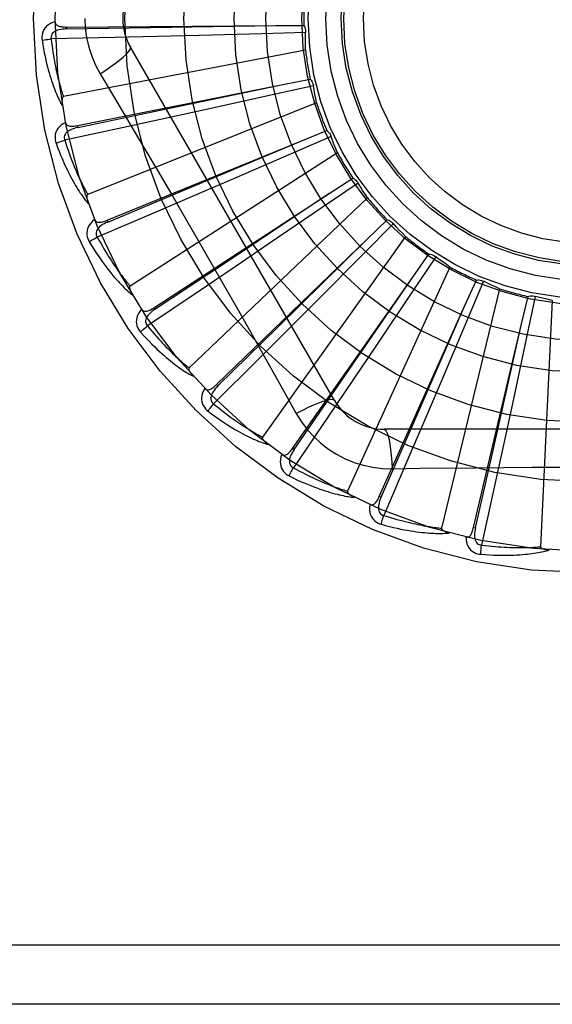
# Model space of a CAD drawing. Header units: inches. Extents: x 0 to 189, y 0 to 122.
# Tile 104 of 226: x 82.748 to 83.018, y 39.496 to 39.995. Entities that reach past the tile are written whole.
import ezdxf

# ---------------------------------------------------------------- set-up
doc = ezdxf.new("R2010")
doc.units = ezdxf.units.IN
doc.header["$LTSCALE"] = 10.3888888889
doc.header["$MEASUREMENT"] = 0
doc.linetypes.add('HIDDEN', pattern=[0.2, 0.1, -0.1])
doc.layers.add('RIGHTHAND_DOOR_ASSEMBLY', color=7, linetype='CONTINUOUS')

msp = doc.modelspace()

# ---------------------------------------------------------------- linework, layer by layer
at = {"layer": 'RIGHTHAND_DOOR_ASSEMBLY', "color": 8, "linetype": 'HIDDEN'}
for p, q in [((82.7716933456, 39.9911681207), (82.77170026, 39.9902085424)), ((82.77169349, 39.9911681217), (82.8777834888, 39.9919013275)), ((82.77170026, 39.9902085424), (82.8143307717, 39.9908583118)), ((82.8143307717, 39.9908583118), (82.8778413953, 39.9919022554)), ((82.8777834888, 39.9919013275), (82.89204259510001, 39.9919795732)), ((82.79619748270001, 39.9858726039), (82.7639095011, 39.9851470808)), ((82.8174804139, 39.9863819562), (82.79619748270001, 39.9858726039)), ((82.8390002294, 39.9869280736), (82.8174804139, 39.9863819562)), ((82.8708554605, 39.9877841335), (82.8390002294, 39.9869280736)), ((82.8929382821, 39.9884118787), (82.8708554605, 39.9877841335)), ((82.9075495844, 39.8017577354), (82.8041076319, 39.9809244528)), ((82.8928884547, 39.9795174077), (82.770177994, 39.9558669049)), ((82.7887607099, 39.9674642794), (82.7960264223, 39.9552984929)), ((82.7772956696, 39.9411787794), (82.88132972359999, 39.9619763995)), ((82.81922107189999, 39.9489437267), (82.8813864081, 39.9619882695)), ((82.8968710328, 39.9614180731), (82.87530607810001, 39.9566224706)), ((82.88132972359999, 39.9619763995), (82.8953163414, 39.9647517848)), ((82.87530607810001, 39.9566224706), (82.844188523, 39.9497532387)), ((82.8985053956, 39.9526749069), (82.7824883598, 39.9062286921)), ((82.7774839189, 39.9402378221), (82.81922107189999, 39.9489437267)), ((82.844188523, 39.9497532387), (82.823160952, 39.9451443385)), ((82.8023590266, 39.9406163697), (82.770791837, 39.9337934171)), ((82.777295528, 39.9411787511), (82.7774839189, 39.9402378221)), ((82.823160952, 39.9451443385), (82.8023590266, 39.9406163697)), ((82.9058413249, 39.9356563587), (82.8855736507, 39.9268662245)), ((82.8904752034, 39.9332633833), (82.9036838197, 39.9386355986)), ((82.7922571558, 39.8931530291), (82.8904752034, 39.9332633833)), ((82.8319553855, 39.9087120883), (82.8905286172, 39.9332857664)), ((82.9091008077, 39.92738049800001), (82.8039703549, 39.8598172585)), ((82.8855736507, 39.9268662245), (82.8563184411, 39.9142320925)), ((82.8563184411, 39.9142320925), (82.8365431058, 39.9057269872)), ((82.9195249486, 39.912057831), (82.9012870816, 39.8995908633)), ((82.9048893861, 39.9068000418), (82.9168426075, 39.9145749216)), ((82.7926200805, 39.8922647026), (82.8319553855, 39.9087120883)), ((82.8160372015, 39.8488266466), (82.9048893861, 39.9068000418)), ((82.8365431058, 39.9057269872), (82.816974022, 39.8973440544)), ((82.9242917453, 39.9045483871), (82.8338475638, 39.8183100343)), ((82.816974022, 39.8973440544), (82.7872685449, 39.8846702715)), ((82.9012870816, 39.8995908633), (82.8749515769, 39.8816484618)), ((82.7922570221, 39.8931529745), (82.7926200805, 39.8922647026)), ((82.9374273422, 39.8914754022), (82.9218784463, 39.8757821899)), ((82.9240513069, 39.88354283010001), (82.9343171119, 39.8934393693)), ((82.8477763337, 39.8098017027), (82.9240513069, 39.88354283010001)), ((82.8749515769, 39.8816484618), (82.8571432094, 39.869554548)), ((82.9435291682, 39.8850037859), (82.8710401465, 39.7832071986)), ((82.878848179, 39.8390005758), (82.9240925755, 39.8835834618)), ((82.9218784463, 39.8757821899), (82.8994144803, 39.8531800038)), ((82.9472684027, 39.8643323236), (82.95547575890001, 39.8759928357)), ((82.95890146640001, 39.87465297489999), (82.9466035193, 39.8563007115)), ((82.8571432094, 39.869554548), (82.839514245, 39.8576196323)), ((82.9661177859, 39.8694530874), (82.9142038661, 39.7557774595)), ((82.8863274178, 39.7774886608), (82.9472684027, 39.8643323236)), ((82.9737015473, 39.8498628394), (82.9795538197, 39.8628658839)), ((82.9831711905, 39.8621985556), (82.9745686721, 39.8418505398)), ((82.839514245, 39.8576196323), (82.81274411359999, 39.8395530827)), ((82.9466035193, 39.8563007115), (82.92882299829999, 39.8298556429)), ((82.9912411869, 39.8584583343), (82.9617786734, 39.7370121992)), ((82.8994144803, 39.8531800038), (82.88421672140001, 39.8379343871)), ((83.0023953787, 39.840657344), (83.0056810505, 39.8545329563)), ((83.00935934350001, 39.8545622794), (83.0047631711, 39.8329539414)), ((83.01799134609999, 39.8524169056), (83.0120450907, 39.727589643)), ((82.8160370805, 39.8488265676), (82.8165616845, 39.8480230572)), ((82.9302971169, 39.7530553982), (82.9737015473, 39.8498628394)), ((82.9482910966, 39.7917109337), (82.9737247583, 39.8499158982)), ((82.9745686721, 39.8418505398), (82.9621142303, 39.8125183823)), ((82.84844341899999, 39.8091118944), (82.878848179, 39.8390005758)), ((82.88421672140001, 39.8379343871), (82.869165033, 39.8228788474)), ((82.9780962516, 39.7373849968), (83.0023953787, 39.840657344)), ((82.9884494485, 39.7787473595), (83.0024081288, 39.8407138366)), ((83.0047631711, 39.8329539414), (82.9980849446, 39.8017948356)), ((82.92882299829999, 39.8298556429), (82.9167851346, 39.8120093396)), ((82.869165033, 39.8228788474), (82.84629778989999, 39.8000725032)), ((82.9167851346, 39.8120093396), (82.9048547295, 39.7943773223)), ((82.9621142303, 39.8125183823), (82.9536713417, 39.7927164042)), ((82.84777623, 39.8098016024), (82.84844341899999, 39.8091118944)), ((82.9980849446, 39.8017948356), (82.993542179, 39.7807528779)), ((82.9048547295, 39.7943773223), (82.8867168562, 39.7676554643)), ((82.9311727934, 39.7526629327), (82.9482910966, 39.7917109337)), ((82.9536713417, 39.7927164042), (82.9452934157, 39.7731451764)), ((83.1396925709, 39.787174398), (82.9328086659, 39.787174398)), ((82.8863273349, 39.7774885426), (82.887112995, 39.7769375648)), ((82.979030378, 39.7371653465), (82.9884494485, 39.7787473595)), ((82.993542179, 39.7807528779), (82.9890195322, 39.7599497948)), ((82.9452934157, 39.7731451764), (82.9325404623, 39.7434736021)), ((82.9367920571, 39.7671534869), (82.9509607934, 39.7673628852)), ((82.9890195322, 39.7599497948), (82.9821124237, 39.7284009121)), ((82.9302970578, 39.7530552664), (82.9311727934, 39.7526629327)), ((82.9780962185, 39.7373848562), (82.979030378, 39.7371653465)), ((83.6447506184, 39.5255077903), (82.5527506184, 39.5255077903)), ((83.6147506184, 39.4955077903), (82.5527506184, 39.4955077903))]:
    msp.add_line(p, q, dxfattribs=at)
for points in [[(82.7659859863, 39.9938609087), (82.7646965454, 39.9934339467), (82.7635437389, 39.992916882), (82.7625196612, 39.9923070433), (82.76163431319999, 39.9916110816), (82.7608878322, 39.9908314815), (82.7602816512, 39.9899798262), (82.7598168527, 39.9890579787), (82.7594838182, 39.988099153), (82.7592834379, 39.9871280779), (82.7591928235, 39.98617333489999), (82.7591949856, 39.9852757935), (82.7592928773, 39.9844230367)], [(82.76598598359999, 39.9938646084), (82.76603410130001, 39.9934048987), (82.76616011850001, 39.9929919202), (82.766369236, 39.9926248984), (82.7666458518, 39.9923061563), (82.7669767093, 39.9920404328), (82.7673599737, 39.9918197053), (82.76779160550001, 39.9916387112), (82.7682649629, 39.991493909), (82.7687736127, 39.9913814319), (82.7693128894, 39.9912969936), (82.769876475, 39.9912356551), (82.7704628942, 39.9911955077), (82.77106811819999, 39.9911725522), (82.77169349, 39.9911681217)], [(82.7810089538, 39.9955077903), (82.7812308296, 39.9906306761), (82.7818852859, 39.9857981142), (82.78296985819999, 39.9810224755), (82.7844812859, 39.9763503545), (82.7864137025, 39.9718274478), (82.7887607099, 39.9674642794)], [(82.89204259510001, 39.9919795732), (82.89233069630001, 39.9914291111), (82.8925641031, 39.9908562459), (82.8927441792, 39.990255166), (82.8928679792, 39.9896409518), (82.8929323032, 39.9890285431), (82.892938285, 39.9884119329)], [(82.7717006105, 39.9902071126), (82.7706634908, 39.9901694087), (82.7696842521, 39.9900855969), (82.7687606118, 39.9899526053), (82.7678963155, 39.989768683), (82.76709246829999, 39.9895292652), (82.7663561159, 39.989234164), (82.7656896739, 39.9888839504), (82.7651106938, 39.9884757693), (82.7646375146, 39.9880086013), (82.7642711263, 39.9874880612), (82.76401974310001, 39.98691714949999), (82.7638777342, 39.9863210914), (82.763841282, 39.9857290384), (82.7639096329, 39.9851427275)], [(82.8928884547, 39.9795174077), (82.8928504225, 39.9817451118), (82.8928460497, 39.9839700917), (82.89287533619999, 39.9861923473), (82.8929382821, 39.9884118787)], [(82.7592928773, 39.9844230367), (82.7596565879, 39.9822240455), (82.7600336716, 39.9801240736), (82.7604208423, 39.9781248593), (82.7608169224, 39.9762200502), (82.761220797, 39.974405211), (82.7616307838, 39.9726763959), (82.7620457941, 39.9710294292), (82.7624642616, 39.969460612), (82.7628850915, 39.9679660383), (82.76330677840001, 39.9665421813), (82.7637282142, 39.9651853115), (82.7641478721, 39.9638921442), (82.7645640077, 39.9626588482), (82.76497673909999, 39.9614833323), (82.7653856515, 39.9603627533), (82.7657913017, 39.9592956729), (82.766194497, 39.9582803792), (82.7665947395, 39.9573150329), (82.7669922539, 39.9563980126), (82.7673861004, 39.9555270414), (82.7677757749, 39.9547000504), (82.7681604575, 39.9539148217), (82.76853882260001, 39.953169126), (82.7689120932, 39.9524609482), (82.7692814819, 39.9517873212), (82.7696460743, 39.9511490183)], [(82.759292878, 39.9844230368), (82.7599000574, 39.9845474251), (82.7605956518, 39.9846745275), (82.761355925, 39.9847998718), (82.76217156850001, 39.9849219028), (82.7630330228, 39.9850389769), (82.7639095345, 39.985146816)], [(82.7639095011, 39.9851470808), (82.76413261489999, 39.9833102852), (82.7643622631, 39.9815491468), (82.76459895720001, 39.9798652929), (82.7648411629, 39.9782538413), (82.7650878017, 39.9767114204), (82.7653380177, 39.9752351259), (82.7655908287, 39.9738218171), (82.7658455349, 39.9724688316), (82.76610131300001, 39.9711732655), (82.766357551, 39.96993270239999), (82.76661355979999, 39.9687444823), (82.76686874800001, 39.9676064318), (82.7671224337, 39.9665161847), (82.7673741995, 39.965471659), (82.7676234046, 39.9644705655), (82.7678700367, 39.9635111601), (82.7681138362, 39.9625913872), (82.7683549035, 39.9617098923), (82.76859329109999, 39.9608650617), (82.768828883, 39.9600556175), (82.7690616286, 39.9592801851), (82.769291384, 39.9585374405), (82.769518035, 39.9578260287), (82.7697414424, 39.9571446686), (82.7699614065, 39.9564914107), (82.770177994, 39.9558669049)], [(82.7887590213, 39.9674631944), (82.7915941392, 39.969325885), (82.7942251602, 39.971138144), (82.79657048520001, 39.97284181), (82.79864643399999, 39.9744448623), (82.8004488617, 39.9759448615), (82.8019282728, 39.9773069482), (82.8030602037, 39.9785098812), (82.803814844, 39.9795281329), (82.8041676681, 39.9803408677), (82.8041077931, 39.9809241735)], [(82.8953163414, 39.9647517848), (82.8957034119, 39.9642657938), (82.8960410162, 39.9637474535), (82.8963315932, 39.9631913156), (82.8965693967, 39.9626116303), (82.8967484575, 39.9620224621), (82.8968710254, 39.9614181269)], [(82.8985053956, 39.9526749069), (82.8980464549, 39.9548551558), (82.8976210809, 39.9570390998), (82.8972292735, 39.9592267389), (82.8968710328, 39.9614180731)], [(82.770177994, 39.9558669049), (82.77001734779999, 39.9558028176), (82.7698804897, 39.9557039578), (82.76976895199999, 39.9555666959), (82.7696781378, 39.9554019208), (82.76960467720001, 39.9552185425), (82.769546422, 39.9550188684), (82.7695005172, 39.9548084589), (82.769465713, 39.954586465), (82.7694399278, 39.9543536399), (82.7694228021, 39.9541107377), (82.76941340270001, 39.9538586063), (82.7694113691, 39.9535977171), (82.76941602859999, 39.9533292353), (82.76942738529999, 39.9530519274), (82.769445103, 39.9527653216), (82.7694695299, 39.952468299), (82.769500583, 39.9521597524), (82.7695392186, 39.95183917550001), (82.7695864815, 39.9515055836), (82.76964202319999, 39.9511593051)], [(82.7960264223, 39.9552984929), (82.8104581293, 39.9309163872), (82.81767590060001, 39.9186742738), (82.8248708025, 39.9063974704), (82.8320437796, 39.8941078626), (82.8391776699, 39.8817851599), (82.8462856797, 39.8694461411), (82.8533461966, 39.8570858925), (82.8603844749, 39.8447120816), (82.8673771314, 39.8323412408)], [(82.7711816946, 39.942742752), (82.7699963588, 39.9420794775), (82.76896224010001, 39.9413535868), (82.7680720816, 39.9405609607), (82.7673344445, 39.9397100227), (82.7667489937, 39.9388032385), (82.766314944, 39.9378522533), (82.7660330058, 39.9368591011), (82.7658874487, 39.9358545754), (82.7658744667, 39.9348631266), (82.7659661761, 39.9339084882), (82.76613816, 39.9330275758), (82.7663956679, 39.9322087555)], [(82.77118095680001, 39.9427464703), (82.7713152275, 39.9423041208), (82.7715171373, 39.941922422), (82.7717919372, 39.9416016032), (82.7721238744, 39.9413409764), (82.7724990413, 39.9411426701), (82.7729171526, 39.94099846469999), (82.7733752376, 39.9409024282), (82.77386744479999, 39.9408498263), (82.7743881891, 39.9408356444), (82.7749337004, 39.9408547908), (82.7754987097, 39.94090122), (82.7760821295, 39.9409727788), (82.7766807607, 39.9410647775), (82.7772956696, 39.9411787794)], [(82.7774845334, 39.9402364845), (82.7764732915, 39.9400031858), (82.7755276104, 39.9397355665), (82.7746458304, 39.9394301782), (82.7738319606, 39.9390860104), (82.77308795, 39.93869879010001), (82.7724207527, 39.9382696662), (82.7718326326, 39.9377996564), (82.7713413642, 39.9372892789), (82.770965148, 39.9367410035), (82.7707038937, 39.9361605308), (82.7705650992, 39.9355523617), (82.7705384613, 39.9349401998), (82.7706147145, 39.9343519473), (82.7707927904, 39.9337891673)], [(82.9036838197, 39.9386355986), (82.9041558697, 39.9382316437), (82.9045854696, 39.9377865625), (82.9049760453, 39.93729546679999), (82.9053192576, 39.9367712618), (82.9056065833, 39.936226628), (82.9058413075, 39.9356564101)], [(82.9091008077, 39.92738049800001), (82.9082375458, 39.929434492), (82.90740654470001, 39.9314984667), (82.9066078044, 39.9335724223), (82.9058413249, 39.9356563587)], [(82.7663956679, 39.9322087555), (82.7671689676, 39.9301183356), (82.7679366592, 39.9281276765), (82.76869518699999, 39.9262378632), (82.7694445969, 39.9244424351), (82.7701846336, 39.9227368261), (82.7709143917, 39.9211168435), (82.7716335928, 39.9195781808), (82.7723413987, 39.9181169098), (82.7730374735, 39.9167289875), (82.7737210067, 39.9154106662), (82.774391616, 39.9141580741), (82.7750484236, 39.9129676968), (82.7756904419, 39.9118354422), (82.7763181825, 39.9107592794), (82.7769317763, 39.90973633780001), (82.77753204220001, 39.9087653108), (82.77812009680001, 39.90784467), (82.7786957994, 39.9069725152), (82.7792596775, 39.9061472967), (82.779811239, 39.905366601), (82.7803503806, 39.9046283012), (82.780876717, 39.9039300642), (82.7813893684, 39.9032694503), (82.781889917, 39.9026447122), (82.7823801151, 39.9020531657), (82.7828589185, 39.9014953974)], [(82.7663956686, 39.9322087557), (82.7669683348, 39.9324458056), (82.7676273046, 39.9327022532), (82.7683501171, 39.9329692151), (82.7691279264, 39.9332434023), (82.7699516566, 39.9335213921), (82.77079191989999, 39.9337931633)], [(82.770791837, 39.9337934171), (82.7713585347, 39.9320320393), (82.7719173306, 39.9303461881), (82.7724684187, 39.9287375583), (82.7730112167, 39.9272010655), (82.7735453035, 39.9257331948), (82.7740703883, 39.9243309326), (82.7745861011, 39.9229910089), (82.7750922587, 39.921710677), (82.775588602, 39.9204869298), (82.7760749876, 39.9193172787), (82.7765512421, 39.9181989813), (82.77701719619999, 39.9171297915), (82.7774726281, 39.9161072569), (82.7779175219, 39.9151292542), (82.7783516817, 39.9141934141), (82.7787754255, 39.9132980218), (82.7791888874, 39.9124410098), (82.7795924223, 39.9116210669), (82.7799863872, 39.9108366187), (82.7803709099, 39.9100863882), (82.7807462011, 39.9093690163), (82.7811123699, 39.9086831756), (82.7814695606, 39.9080275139), (82.7818178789, 39.907400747), (82.7821574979, 39.9068009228), (82.7824883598, 39.9062286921)], [(82.9168426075, 39.9145749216), (82.9173825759, 39.9142676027), (82.9178886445, 39.913911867), (82.9183651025, 39.913503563), (82.918801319, 39.9130537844), (82.9191865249, 39.9125733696), (82.9195249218, 39.9120578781)], [(82.9242917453, 39.9045483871), (82.9230567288, 39.9063997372), (82.9218505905, 39.9082684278), (82.92067333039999, 39.9101544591), (82.9195249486, 39.912057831)], [(82.7824883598, 39.9062286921), (82.7823427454, 39.9061353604), (82.7822270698, 39.9060123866), (82.7821435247, 39.9058564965), (82.7820855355, 39.9056775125), (82.782048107, 39.9054835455), (82.7820286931, 39.9052764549), (82.7820234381, 39.9050611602), (82.7820312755, 39.9048365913), (82.7820500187, 39.9046030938), (82.7820791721, 39.9043613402), (82.7821176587, 39.9041119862), (82.7821650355, 39.9038554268), (82.7822204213, 39.9035926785), (82.7822840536, 39.9033225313), (82.7823556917, 39.9030444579), (82.7824358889, 39.9027574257), (82.7825266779, 39.9024551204), (82.7826233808, 39.9021528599), (82.7827214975, 39.9018655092), (82.782822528, 39.9015881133)], [(82.8165616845, 39.8480230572), (82.843437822, 39.8658828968), (82.8520734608, 39.8716174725), (82.9049375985, 39.9068321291)], [(82.7859576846, 39.8935316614), (82.78491929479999, 39.8926560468), (82.7840412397, 39.8917475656), (82.783317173, 39.8908007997), (82.7827539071, 39.8898256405), (82.7823506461, 39.8888244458), (82.7821044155, 39.8878085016), (82.7820155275, 39.88677993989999), (82.7820627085, 39.8857660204), (82.7822375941, 39.8847900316), (82.7825083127, 39.8838700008), (82.7828439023, 39.8830375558), (82.7832517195, 39.8822822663)], [(82.7859565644, 39.8935347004), (82.7861719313, 39.8931260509), (82.7864423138, 39.8927896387), (82.7867728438, 39.8925266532), (82.7871481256, 39.8923335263), (82.7875540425, 39.8922098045), (82.7879918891, 39.8921473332), (82.7884598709, 39.89213972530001), (82.7889531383, 39.8921812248), (82.7894671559, 39.8922658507), (82.7899991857, 39.8923878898), (82.7905451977, 39.8925404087), (82.7911045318, 39.89272108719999), (82.7916749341, 39.8929247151), (82.7922571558, 39.8931530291)], [(82.7926209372, 39.8922635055), (82.7916721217, 39.891843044), (82.7907941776, 39.8914012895), (82.7899861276, 39.890934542), (82.7892520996, 39.890442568), (82.7885948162, 39.8899215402), (82.7880208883, 39.8893739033), (82.7875323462, 39.8888010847), (82.7871465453, 39.8882069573), (82.7868808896, 39.8875973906), (82.78673421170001, 39.8869779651), (82.7867130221, 39.8863545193), (82.786802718, 39.8857483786), (82.7869889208, 39.8851851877), (82.7872702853, 39.8846662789)], [(82.9343171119, 39.8934393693), (82.93490548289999, 39.8932397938), (82.9354697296, 39.8929862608), (82.9360148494, 39.8926755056), (82.93652830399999, 39.8923164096), (82.9369974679, 39.8919175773), (82.93742730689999, 39.8914754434)], [(82.9435291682, 39.8850037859), (82.9419643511, 39.886589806), (82.9404257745, 39.888197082), (82.9389134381, 39.8898256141), (82.9374273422, 39.8914754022)], [(82.7832517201, 39.8822822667), (82.7837691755, 39.8826234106), (82.7843677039, 39.8829999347), (82.7850269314, 39.8833988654), (82.7857387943, 39.8838152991), (82.7864950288, 39.8842441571), (82.7872686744, 39.884670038)], [(82.7832517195, 39.8822822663), (82.7844066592, 39.880375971), (82.7855372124, 39.8785665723), (82.7866396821, 39.8768544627), (82.7877153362, 39.87523330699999), (82.78876478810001, 39.8736985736), (82.7897879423, 39.8722459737), (82.7907853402, 39.8708712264), (82.7917569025, 39.8695703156), (82.7927030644, 39.8683392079), (82.7936237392, 39.8671740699), (82.79451928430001, 39.8660710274), (82.7953895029, 39.8650264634), (82.79623419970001, 39.8640361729), (82.7970542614, 39.8630982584), (82.7978503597, 39.8622099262), (82.7986235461, 39.8613700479), (82.7993752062, 39.8605773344), (82.80010556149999, 39.859829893), (82.80081542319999, 39.8591263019), (82.8015047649, 39.8584640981), (82.80217388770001, 39.8578411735), (82.8028228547, 39.8572551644), (82.8034512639, 39.8567035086), (82.8040609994, 39.8561847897), (82.8046542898, 39.8556967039), (82.80522999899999, 39.8552396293)], [(82.7872685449, 39.8846702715), (82.7881583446, 39.8830479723), (82.7890260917, 39.8814983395), (82.78987165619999, 39.8800230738), (82.7906954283, 39.8786170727), (82.7914976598, 39.8772768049), (82.7922786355, 39.8759992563), (82.793038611, 39.8747811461), (82.7937779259, 39.8736197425), (82.7944968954, 39.8725120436), (82.7951958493, 39.8714555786), (82.7958751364, 39.870447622), (82.7965350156, 39.8694859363), (82.79717573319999, 39.8685680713), (82.79779767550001, 39.8676919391), (82.7984010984, 39.8668551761), (82.7989866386, 39.8660561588), (82.7995548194, 39.8652928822), (82.8001062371, 39.8645641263), (82.80064154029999, 39.8638684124), (82.8011610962, 39.863204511), (82.8016653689, 39.8625711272), (82.8021547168, 39.8619669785), (82.8026295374, 39.8613907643), (82.8030901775, 39.8608412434), (82.8035371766, 39.8603165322), (82.8039703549, 39.8598172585)], [(82.95547575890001, 39.8759928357), (82.9560912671, 39.8759082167), (82.9566932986, 39.8757660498), (82.9572873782, 39.8755640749), (82.9578595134, 39.8753086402), (82.9583956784, 39.8750058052), (82.95890142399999, 39.8746530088)], [(82.9661177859, 39.8694530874), (82.9642810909, 39.8707143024), (82.9624661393, 39.8720013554), (82.96067293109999, 39.8733142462), (82.95890146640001, 39.87465297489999)], [(82.887112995, 39.7769375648), (82.9054261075, 39.8035069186), (82.9113118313, 39.8120402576), (82.947301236, 39.8643800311)], [(82.9795538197, 39.8628658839), (82.9801742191, 39.8628992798), (82.98079227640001, 39.8628736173), (82.9814138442, 39.8627877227), (82.98202398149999, 39.8626451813), (82.9826077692, 39.8624492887), (82.9831711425, 39.8621985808)], [(82.9912411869, 39.8584583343), (82.9891989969, 39.8593491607), (82.9871732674, 39.8602694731), (82.9851639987, 39.8612192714), (82.9831711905, 39.8621985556)], [(82.8039703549, 39.8598172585), (82.803845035, 39.8596980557), (82.8037547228, 39.8595554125), (82.80370218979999, 39.8593865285), (82.8036791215, 39.8591998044), (82.8036790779, 39.8590022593), (82.803699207, 39.858795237), (82.8037347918, 39.8585828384), (82.8037849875, 39.858363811), (82.8038475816, 39.8581380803), (82.8039219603, 39.8579062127), (82.804006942, 39.8576686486), (82.8041020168, 39.8574256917), (82.8042061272, 39.8571781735), (82.8043197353, 39.8569249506), (82.8044427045, 39.85666546), (82.8045757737, 39.8563987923), (82.8047190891, 39.8561241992), (82.8048742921, 39.8558406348), (82.8050432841, 39.8555466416), (82.8052254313, 39.8552427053)], [(83.0056810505, 39.8545329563), (83.0062839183, 39.85468316), (83.0068956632, 39.8547749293), (83.0075222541, 39.8548082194), (83.00814834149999, 39.8547837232), (83.0087586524, 39.85470185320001), (83.00935929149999, 39.854562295)], [(83.01799134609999, 39.8524169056), (83.015817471, 39.8529051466), (83.0136541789, 39.8534254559), (83.01150146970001, 39.8539778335), (83.00935934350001, 39.8545622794)], [(82.8097799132, 39.8480062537), (82.8089259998, 39.8469499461), (82.8082357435, 39.84589170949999), (82.80770393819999, 39.8448250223), (82.8073354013, 39.8437608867), (82.8071289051, 39.8427014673), (82.80707939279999, 39.8416572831), (82.80718676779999, 39.8406304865), (82.8074249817, 39.839643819), (82.8077814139, 39.8387185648), (82.8082213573, 39.837866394), (82.8087084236, 39.8371125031), (82.8092518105, 39.8364480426)], [(82.8097776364, 39.8480096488), (82.8100668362, 39.8476487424), (82.8103962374, 39.8473693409), (82.8107706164, 39.8471736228), (82.811175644, 39.84705505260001), (82.8115976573, 39.8470103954), (82.812039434, 39.8470319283), (82.8125004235, 39.8471130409), (82.8129769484, 39.847247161), (82.8134656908, 39.8474275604), (82.8139650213, 39.8476480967), (82.8144722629, 39.8479011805), (82.8149872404, 39.8481844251), (82.81550875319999, 39.8484922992), (82.8160372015, 39.8488266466)], [(82.8165627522, 39.8480220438), (82.81571065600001, 39.8474296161), (82.8149321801, 39.8468296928), (82.8142270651, 39.8462184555), (82.8135994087, 39.8455964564), (82.8130526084, 39.8449604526), (82.8125926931, 39.8443140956), (82.8122213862, 39.8436591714), (82.8119549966, 39.8430027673), (82.8118095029, 39.8423539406), (82.8117827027, 39.84171794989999), (82.8118798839, 39.8411017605), (82.8120826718, 39.8405235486), (82.8123720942, 39.8400057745), (82.8127465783, 39.8395494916)], [(82.8092518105, 39.8364480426), (82.8107466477, 39.8347947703), (82.8121992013, 39.8332320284), (82.81360576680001, 39.8317595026), (82.8149687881, 39.8303712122), (82.8162897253, 39.8290628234), (82.81756929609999, 39.8278301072), (82.8188088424, 39.8266689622), (82.8200090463, 39.8255754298), (82.8211710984, 39.8245456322), (82.82229563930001, 39.8235757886), (82.8233837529, 39.8226621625), (82.8244359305, 39.82180116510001), (82.8254527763, 39.8209886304), (82.8264355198, 39.82022286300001), (82.82738534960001, 39.8195012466), (82.8283035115, 39.8188228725), (82.8291916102, 39.818186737), (82.8300502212, 39.8175910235), (82.83088041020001, 39.8170344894), (82.83168261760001, 39.8165147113), (82.83245753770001, 39.8160296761), (82.83320568, 39.81557707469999), (82.8339271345, 39.8151543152), (82.8346240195, 39.8147603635), (82.8352989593, 39.814393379), (82.83595076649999, 39.814053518)], [(82.80925181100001, 39.836448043), (82.8096953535, 39.8368809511), (82.810211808, 39.8373639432), (82.8107836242, 39.8378804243), (82.8114038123, 39.8384240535), (82.8120652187, 39.8389882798), (82.812744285, 39.8395528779)], [(82.81274411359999, 39.8395530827), (82.8139248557, 39.8381284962), (82.8150701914, 39.8367710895), (82.8161796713, 39.8354825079), (82.8172546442, 39.8342578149), (82.8182960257, 39.8330935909), (82.8193046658, 39.8319869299), (82.82028143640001, 39.8309346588), (82.82122718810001, 39.8299341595), (82.82214279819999, 39.828982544), (82.8230290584, 39.8280774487), (82.823886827, 39.8272162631), (82.8247167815, 39.8263968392), (82.8255196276, 39.8256168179), (82.8262961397, 39.8248742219), (82.8270470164, 39.8241667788), (82.8277731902, 39.823493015), (82.8284755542, 39.8228510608), (82.829154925, 39.8222398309), (82.82981221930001, 39.8216579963), (82.8304480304, 39.821104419), (82.8310630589, 39.8205779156), (82.8316578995, 39.8200772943), (82.8322331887, 39.8196013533), (82.832789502, 39.8191489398), (82.8333277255, 39.8187183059), (82.8338475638, 39.8183100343)], [(82.8673771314, 39.8323412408), (82.88129091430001, 39.8076162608), (82.8882192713, 39.7951969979)], [(82.8338475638, 39.8183100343), (82.8337470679, 39.8181692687), (82.83368538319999, 39.8180121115), (82.833665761, 39.8178363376), (82.8336784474, 39.8176486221), (82.8337157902, 39.8174546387), (82.8337747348, 39.817255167), (82.8338498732, 39.8170533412), (82.833940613, 39.8168477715), (82.8340447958, 39.816637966), (82.8341617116, 39.81642436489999), (82.8342901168, 39.8162071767), (82.8344294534, 39.8159866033), (82.8345785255, 39.8157632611), (82.8347380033, 39.8155361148), (82.8349078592, 39.8153045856), (82.8350889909, 39.8150679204), (82.8352818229, 39.8148252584), (82.8354877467, 39.8145763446), (82.8357084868, 39.8143205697), (82.8359434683, 39.8140581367)], [(82.8417873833, 39.8078119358), (82.8411488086, 39.8066131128), (82.8406712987, 39.8054433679), (82.84035097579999, 39.8042953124), (82.8401904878, 39.8031806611), (82.8401882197, 39.8021013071), (82.8403372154, 39.8010666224), (82.8406369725, 39.8000787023), (82.8410576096, 39.7991549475), (82.8415827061, 39.7983138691), (82.8421759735, 39.797560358), (82.84279691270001, 39.7969122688), (82.8434562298, 39.7963626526)], [(82.8417850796, 39.8078144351), (82.8421369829, 39.8075150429), (82.84251307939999, 39.8073031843), (82.8429176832, 39.8071818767), (82.8433378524, 39.807142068), (82.8437606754, 39.8071780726), (82.8441903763, 39.8072828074), (82.8446276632, 39.8074496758), (82.845070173, 39.8076715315), (82.8455159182, 39.8079411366), (82.8459644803, 39.8082521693), (82.84641469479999, 39.8085966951), (82.8468668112, 39.8089723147), (82.84732067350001, 39.8093733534), (82.8477763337, 39.8098017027)], [(82.8484446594, 39.8091111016), (82.8477200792, 39.8083681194), (82.8470692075, 39.8076317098), (82.84649251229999, 39.8068980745), (82.84599391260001, 39.806168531), (82.8455773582, 39.805440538), (82.845248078, 39.8047188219), (82.8450074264, 39.8040054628), (82.844870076, 39.8033105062), (82.8448500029, 39.8026458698), (82.84494404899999, 39.8020163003), (82.84515608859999, 39.8014296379), (82.8454646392, 39.800900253), (82.8458468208, 39.8004466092), (82.8463008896, 39.8000694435)], [(82.90754942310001, 39.8017580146), (82.90708893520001, 39.8020965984), (82.90624477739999, 39.8022031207), (82.9050524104, 39.8020789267), (82.9035228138, 39.8017326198), (82.9016555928, 39.8011630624), (82.8994703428, 39.8003701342), (82.89699701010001, 39.7993638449), (82.89426943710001, 39.7981551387), (82.8913144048, 39.7967524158), (82.8882174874, 39.7951960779)], [(82.84345623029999, 39.7963626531), (82.8438098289, 39.796871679), (82.84422554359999, 39.7974436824), (82.8446892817, 39.7980590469), (82.8451953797, 39.7987102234), (82.845738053, 39.7993894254), (82.84629799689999, 39.8000723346)], [(82.8434562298, 39.7963626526), (82.8452369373, 39.7950221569), (82.8469589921, 39.7937625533), (82.8486188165, 39.7925828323), (82.850219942, 39.7914775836), (82.8517646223, 39.7904428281), (82.8532543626, 39.789474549), (82.8546912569, 39.7885689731), (82.8560767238, 39.7877223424), (82.8574126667, 39.7869310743), (82.85870042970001, 39.7861915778), (82.8599417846, 39.785500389), (82.8611378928, 39.7848540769), (82.8622901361, 39.784248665), (82.8634000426, 39.7836827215), (82.8644692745, 39.7831539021), (82.8654992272, 39.7826615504), (82.8664916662, 39.7822049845), (82.8674475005, 39.7817825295), (82.8683680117, 39.781393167), (82.8692540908, 39.7810346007), (82.8701068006, 39.78070498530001), (82.8709270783, 39.7804021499), (82.871715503, 39.7801235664), (82.87247435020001, 39.7798686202), (82.8732065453, 39.7796360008), (82.87391089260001, 39.7794256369)], [(82.84629778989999, 39.8000725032), (82.8477267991, 39.7988971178), (82.849108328, 39.7977809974), (82.8504416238, 39.7967256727), (82.85172894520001, 39.7957265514), (82.8529718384, 39.7947804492), (82.85417168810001, 39.7938846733), (82.8553299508, 39.7930362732), (82.85644795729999, 39.792232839), (82.8575271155, 39.7914717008), (82.8585686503, 39.7907506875), (82.8595738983, 39.7900673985), (82.86054393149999, 39.78941985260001), (82.8614798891, 39.7888058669), (82.8623829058, 39.7882236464), (82.8632540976, 39.7876710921), (82.8640946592, 39.7871469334), (82.8649058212, 39.7866495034), (82.8656885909, 39.786177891), (82.86644412, 39.7857309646), (82.8671732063, 39.7853077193), (82.8678767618, 39.7849071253), (82.8685555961, 39.7845281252), (82.8692105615, 39.7841696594), (82.86984244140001, 39.7838307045), (82.8704524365, 39.7835097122), (82.8710401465, 39.7832071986)], [(82.8882192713, 39.7951969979), (82.890816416, 39.7909988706), (82.8937560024, 39.7870757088), (82.8970283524, 39.7834392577), (82.90060923, 39.7801138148), (82.90448005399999, 39.7771165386), (82.9086057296, 39.7744762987), (82.9129544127, 39.7722198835), (82.91748804, 39.7703609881), (82.9221648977, 39.7689140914), (82.9269604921, 39.7678906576), (82.93184128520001, 39.7673032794), (82.9367920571, 39.7671534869)], [(82.9328086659, 39.787174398), (82.9333323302, 39.7869450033), (82.93384678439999, 39.7862670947), (82.934335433, 39.7851723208), (82.9348003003, 39.7836745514), (82.9352406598, 39.781772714), (82.9356465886, 39.7794837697), (82.9360117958, 39.7768385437), (82.9363287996, 39.773872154), (82.9365914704, 39.7706124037), (82.9367920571, 39.7671534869)], [(82.8710401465, 39.7832071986), (82.8709681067, 39.7830499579), (82.8709372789, 39.7828839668), (82.8709512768, 39.7827076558), (82.8709992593, 39.7825257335), (82.8710726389, 39.78234232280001), (82.8711682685, 39.7821576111), (82.87128024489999, 39.7819736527), (82.8714082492, 39.7817889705), (82.8715502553, 39.7816026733), (82.8717054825, 39.7814150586), (82.8718726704, 39.7812260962), (82.8720512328, 39.7810358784), (82.8722398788, 39.7808447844), (82.8724394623, 39.7806519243), (82.8726500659, 39.7804567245), (82.8728727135, 39.7802586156), (82.8731123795, 39.780053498), (82.8733572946, 39.7798513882), (82.8735960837, 39.7796620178), (82.8738325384, 39.7794821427)], [(82.8808202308, 39.7744035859), (82.8812226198, 39.7741761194), (82.881632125, 39.7740392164), (82.88205239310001, 39.7739966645), (82.8824724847, 39.7740371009), (82.8828808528, 39.7741524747), (82.88328296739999, 39.7743366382), (82.8836807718, 39.7745832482), (82.8840732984, 39.7748848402), (82.8844599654, 39.775233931), (82.884841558, 39.7756242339), (82.8852184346, 39.7760477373), (82.8855912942, 39.7765021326), (82.8859610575, 39.776981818), (82.8863274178, 39.7774886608)], [(82.8871143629, 39.7769370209), (82.8865434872, 39.7760703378), (82.8860437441, 39.7752240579), (82.8856163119, 39.7743945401), (82.8852647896, 39.7735838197), (82.8849935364, 39.7727901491), (82.8848067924, 39.7720191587), (82.8847054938, 39.7712731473), (82.8847021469, 39.7705647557), (82.8848082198, 39.7699083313), (82.8850197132, 39.7693079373), (82.8853389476, 39.7687720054), (82.88574210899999, 39.7683105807), (82.8862032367, 39.7679374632), (82.88672047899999, 39.7676530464)], [(82.8808232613, 39.7744014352), (82.88042310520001, 39.7731034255), (82.88017560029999, 39.77186445), (82.8800783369, 39.7706765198), (82.8801316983, 39.7695516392), (82.8803337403, 39.7684913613), (82.8806758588, 39.7675035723), (82.881157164, 39.7665902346), (82.88174502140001, 39.7657627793), (82.8824198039, 39.7650362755), (82.883144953, 39.7644086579), (82.8838773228, 39.763889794), (82.8846287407, 39.7634748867)], [(82.8846287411, 39.7634748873), (82.884879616, 39.7640416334), (82.8851795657, 39.7646819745), (82.885518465, 39.7653739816), (82.88589218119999, 39.7661091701), (82.8862965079, 39.7668787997), (82.8867170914, 39.7676553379)], [(82.8867168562, 39.7676554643), (82.8883424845, 39.7667717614), (82.8899102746, 39.7659372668), (82.8914191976, 39.7651533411), (82.8928723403, 39.7644159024), (82.8942718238, 39.7637221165), (82.8956195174, 39.7630696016), (82.89691740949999, 39.76245573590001), (82.8981672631, 39.7618784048), (82.8993709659, 39.7613352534), (82.9005301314, 39.7608243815), (82.9016465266, 39.7603436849), (82.9027215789, 39.759891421), (82.9037568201, 39.7594656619), (82.904753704, 39.7590648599), (82.9057137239, 39.7586871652), (82.9066382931, 39.758331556), (82.9075289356, 39.7579966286), (82.9083868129, 39.757681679), (82.9092132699, 39.757385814), (82.9100092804, 39.7571081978), (82.9107759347, 39.7568479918), (82.9115142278, 39.756604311), (82.9122251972, 39.7563762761), (82.9129098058, 39.7561630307), (82.9135695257, 39.7559632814), (82.9142038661, 39.7557774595)], [(82.9509607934, 39.7673628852), (82.97929216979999, 39.7676700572), (82.9935030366, 39.7677997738), (83.0077325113, 39.76789233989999), (83.0219621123, 39.7679595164), (83.03620083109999, 39.7679762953), (83.05044073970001, 39.767962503), (83.0646752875, 39.7678969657), (83.0789104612, 39.767805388), (83.0931202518, 39.7676757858)], [(82.8846287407, 39.7634748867), (82.8866309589, 39.7624956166), (82.8885602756, 39.7615846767), (82.8904133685, 39.7607403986), (82.8921947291, 39.7599581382), (82.89390732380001, 39.7592344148), (82.8955533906, 39.758565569), (82.8971356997, 39.75794829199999), (82.89865635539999, 39.7573791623), (82.9001179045, 39.7568550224), (82.9015223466, 39.7563726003), (82.9028720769, 39.7559288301), (82.9041688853, 39.7555205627), (82.905414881, 39.75514415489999), (82.9066118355, 39.7547984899), (82.90776182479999, 39.7544815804), (82.908866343, 39.754193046), (82.90992725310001, 39.7539325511), (82.91094576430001, 39.7536986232), (82.911923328, 39.7534905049), (82.9128612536, 39.75330611), (82.91376093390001, 39.7531438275), (82.91462370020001, 39.7530017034), (82.9154505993, 39.7528773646), (82.916243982, 39.7527706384), (82.9170069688, 39.7526807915), (82.9177383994, 39.7526075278)], [(82.9142038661, 39.7557774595), (82.9141628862, 39.7556094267), (82.9141640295, 39.7554406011), (82.91421114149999, 39.7552701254), (82.91429268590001, 39.7551005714), (82.91439945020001, 39.7549343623), (82.91452830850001, 39.7547710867), (82.9146730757, 39.7546116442), (82.9148337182, 39.7544545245), (82.915008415, 39.7542984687), (82.9151963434, 39.7541436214), (82.9153962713, 39.7539897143), (82.9156076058, 39.7538367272), (82.9158290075, 39.753684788), (82.9160614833, 39.7535331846), (82.91630522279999, 39.7533813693), (82.9165613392, 39.7532289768), (82.9168306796, 39.7530753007), (82.9171142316, 39.7529208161), (82.9174134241, 39.75276579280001), (82.91772778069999, 39.7526101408)], [(82.925473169, 39.748983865), (82.9259114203, 39.7488366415), (82.9263394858, 39.74877969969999), (82.9267602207, 39.748817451), (82.9271650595, 39.7489366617), (82.9275442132, 39.7491272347), (82.9279042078, 39.7493841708), (82.9282481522, 39.7497016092), (82.9285765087, 39.7500720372), (82.9288901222, 39.7504879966), (82.9291909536, 39.7509434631), (82.92948087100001, 39.7514306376), (82.9297609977, 39.7519473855), (82.9300332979, 39.7524883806), (82.9302971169, 39.7530553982)], [(82.9311742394, 39.7526626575), (82.93077770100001, 39.7517035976), (82.93044714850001, 39.7507780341), (82.9301844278, 39.7498826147), (82.9299926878, 39.749020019), (82.9298765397, 39.748189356), (82.9298390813, 39.7473969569), (82.9298807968, 39.746645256), (82.9300115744, 39.7459490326), (82.9302399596, 39.745324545), (82.9305612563, 39.7447750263), (82.9309761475, 39.7443091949), (82.9314593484, 39.7439324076), (82.9319827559, 39.74365330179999), (82.9325444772, 39.7434719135)], [(82.9254766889, 39.7489822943), (82.92532941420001, 39.7476320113), (82.9253208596, 39.7463685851), (82.9254501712, 39.7451837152), (82.9257154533, 39.7440892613), (82.92611450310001, 39.7430863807), (82.9266373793, 39.7421811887), (82.92728283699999, 39.7413754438), (82.928016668, 39.7406741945), (82.9288167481, 39.7400885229), (82.9296475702, 39.7396094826), (82.9304649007, 39.7392385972), (82.9312812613, 39.7389733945)], [(82.93128126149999, 39.7389733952), (82.9314203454, 39.7395773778), (82.9315936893, 39.740262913), (82.93179550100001, 39.7410065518), (82.9320233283, 39.7417991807), (82.932274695, 39.7426314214), (82.9325407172, 39.7434735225)], [(82.9325404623, 39.7434736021), (82.9343039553, 39.7429135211), (82.9360013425, 39.7423908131), (82.9376313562, 39.7419066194), (82.9391977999, 39.7414575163), (82.9407032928, 39.7410411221), (82.942150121, 39.7406554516), (82.9435407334, 39.7402983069), (82.94487726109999, 39.7399679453), (82.9461620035, 39.7396624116), (82.9473969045, 39.7393801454), (82.9485840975, 39.7391194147), (82.9497253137, 39.7388787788), (82.9508224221, 39.7386566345), (82.9518771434, 39.738451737), (82.95289129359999, 39.7382625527), (82.9538664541, 39.7380883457), (82.954804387, 39.7379280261), (82.9557063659, 39.73778112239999), (82.9565738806, 39.7376470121), (82.9574080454, 39.7375250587), (82.9582100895, 39.7374146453), (82.95898115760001, 39.737315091), (82.9597224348, 39.7372257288), (82.9604350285, 39.73714589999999), (82.9611206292, 39.7370746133), (82.9617786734, 39.7370121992)], [(82.9312812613, 39.7389733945), (82.9334326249, 39.7383907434), (82.9354994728, 39.737861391), (82.9374788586, 39.7373830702), (82.93937607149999, 39.736952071), (82.9411946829, 39.7365655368), (82.9429375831, 39.7362202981), (82.9446081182, 39.7359136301), (82.9462090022, 39.7356425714), (82.9477433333, 39.7354045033), (82.9492136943, 39.7351965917), (82.9506230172, 39.7350162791), (82.9519736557, 39.7348608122), (82.9532683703, 39.7347270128), (82.9545091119, 39.7346141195), (82.9556982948, 39.734520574), (82.9568374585, 39.7344462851), (82.9579284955, 39.7343912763), (82.9589728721, 39.7343543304), (82.9599721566, 39.7343349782), (82.9609280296, 39.734331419), (82.9618421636, 39.7343423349), (82.9627162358, 39.7343660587), (82.963551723, 39.7344004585), (82.9643509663, 39.7344458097), (82.9651171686, 39.7345019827), (82.9658492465, 39.734568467)], [(82.9617786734, 39.7370121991), (82.96177023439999, 39.73683944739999), (82.9618033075, 39.7366738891), (82.9618818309, 39.7365154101), (82.96199399, 39.7363643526), (82.9621302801, 39.7362213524), (82.96228771, 39.7360854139), (82.96246003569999, 39.7359562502), (82.9626475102, 39.7358323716), (82.9628485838, 39.7357121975), (82.96306242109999, 39.7355957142), (82.9632878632, 39.735482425), (82.9635243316, 39.7353721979), (82.963770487, 39.735264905), (82.9640274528, 39.7351600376), (82.9642955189, 39.7350570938), (82.9645758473, 39.7349559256), (82.96487481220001, 39.7348545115), (82.965177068, 39.7347579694), (82.9654677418, 39.7346712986), (82.96575179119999, 39.7345928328)], [(82.9741306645, 39.732474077), (82.9745884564, 39.73241247), (82.9750193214, 39.7324375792), (82.9754252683, 39.7325542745), (82.9758002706, 39.7327479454), (82.9761365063, 39.7330068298), (82.9764413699, 39.7333272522), (82.9767190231, 39.733704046), (82.97697134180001, 39.7341299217), (82.9772005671, 39.734597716), (82.9774097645, 39.7351018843), (82.9776022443, 39.73563512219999), (82.97777951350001, 39.7361955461), (82.97794450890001, 39.7367782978), (82.9780962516, 39.7373849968)], [(82.97903185, 39.7371653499), (82.9788239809, 39.7361485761), (82.97867456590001, 39.7351771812), (82.9785860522, 39.734248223), (82.9785610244, 39.7333649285), (82.9786041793, 39.7325272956), (82.9787173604, 39.7317421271), (82.9789005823, 39.7310119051), (82.9791607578, 39.7303530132), (82.9795032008, 39.7297830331), (82.9799226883, 39.7293042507), (82.9804182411, 39.7289253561), (82.9809640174, 39.7286468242), (82.9815307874, 39.7284718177), (82.9821166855, 39.7284000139)], [(82.974133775, 39.7324732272), (82.9742447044, 39.7311194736), (82.9744754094, 39.7298772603), (82.9748266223, 39.7287382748), (82.9752942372, 39.7277138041), (82.975875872, 39.72680456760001), (82.9765606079, 39.7260146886), (82.9773468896, 39.7253456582), (82.9782001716, 39.7247959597), (82.9790966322, 39.7243722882), (82.9800030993, 39.7240591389), (82.98087585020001, 39.7238496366), (82.981727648, 39.7237437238)], [(82.9817276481, 39.7237437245), (82.98174991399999, 39.7243631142), (82.981790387, 39.7250690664), (82.9818478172, 39.7258374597), (82.9819215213, 39.7266588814), (82.9820108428, 39.7275236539), (82.98211268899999, 39.7284008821)], [(82.981727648, 39.7237437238), (82.983950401, 39.7235787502), (82.9860800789, 39.7234501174), (82.9881142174, 39.7233550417), (82.9900587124, 39.7232908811), (82.9919176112, 39.7232555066), (82.9936943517, 39.7232463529), (82.9953927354, 39.7232613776), (82.9970159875, 39.7232981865), (82.998567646, 39.7233547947), (83.00005078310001, 39.723428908), (83.0014687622, 39.72351857), (83.00282441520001, 39.72362152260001), (83.0041210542, 39.7237351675), (83.0053607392, 39.7238591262), (83.00654613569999, 39.7239923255), (83.0076787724, 39.7241349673), (83.0087605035, 39.7242874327), (83.0097929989, 39.7244488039), (83.0107778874, 39.7246189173), (83.0117171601, 39.7247963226), (83.0126127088, 39.7249800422), (83.0134664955, 39.7251687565), (83.0142803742, 39.7253606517), (83.0150565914, 39.7255564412), (83.0157983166, 39.7257566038), (83.0165045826, 39.7259604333)], [(82.9821124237, 39.7284009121), (82.983950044, 39.7281846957), (82.9857156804, 39.7279926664), (82.98740787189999, 39.7278257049), (82.9890310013, 39.7276811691), (82.9905880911, 39.727557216), (82.99208176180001, 39.7274523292), (82.9935148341, 39.7273648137), (82.9948897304, 39.7272933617), (82.9962090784, 39.7272364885), (82.9974750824, 39.7271930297), (82.9986901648, 39.7271616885), (82.9998562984, 39.7271413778), (83.00097562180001, 39.727130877), (83.0020500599, 39.7271292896), (83.0030816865, 39.7271354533), (83.00407219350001, 39.7271489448), (83.00502351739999, 39.7271690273), (83.0059369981, 39.727195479), (83.0068142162, 39.7272279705), (83.0076563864, 39.7272660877), (83.0084648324, 39.7273094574), (83.0092408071, 39.7273576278), (83.0099856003, 39.7274101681), (83.0107004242, 39.7274666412), (83.01138712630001, 39.7275263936), (83.0120450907, 39.727589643)], [(83.0120450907, 39.727589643), (83.01206949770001, 39.727418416), (83.0121333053, 39.7272621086), (83.012240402, 39.7271213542), (83.012379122, 39.7269942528), (83.0125400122, 39.7268796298), (83.01272032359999, 39.7267759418), (83.0129139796, 39.726681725), (83.0131215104, 39.72659556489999), (83.01334169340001, 39.7265156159), (83.013573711, 39.7264417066), (83.0138165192, 39.7263731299), (83.01406957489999, 39.7263096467), (83.01433158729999, 39.7262508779), (83.0146037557, 39.7261965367), (83.0148864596, 39.7261461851), (83.0151808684, 39.7260998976), (83.0154875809, 39.7260573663), (83.0158086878, 39.7260193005), (83.0161467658, 39.7259863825), (83.016500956, 39.7259583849)]]:
    msp.add_lwpolyline(points, dxfattribs=at)
for radius in [0.2812500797, 0.2702837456, 0.235, 0.205, 0.179592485, 0.1635, 0.1452498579, 0.1420000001, 0.133, 0.12525, 0.124, 0.1139999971]:
    msp.add_circle((83.0362506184, 39.9955077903), radius, dxfattribs=at)
for centre, radius, start, end in [((82.8293667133, 39.9955077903), 0.0291666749, 150, 210), ((83.0362506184, 39.9955077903), 0.1442511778, 175.4552815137, 181.401528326), ((83.0362506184, 39.9955077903), 0.1442511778, 186.3643724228, 192.3106192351), ((83.0362506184, 39.9955077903), 0.1442511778, 197.2734633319, 203.2197101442), ((83.0362506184, 39.9955077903), 0.1442511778, 208.182554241, 214.1288010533), ((83.0362506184, 39.9955077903), 0.1442511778, 219.0916451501, 225.0378919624), ((83.0362506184, 39.9955077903), 0.1442511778, 230.0007360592, 235.9469828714), ((83.0362506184, 39.9955077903), 0.1442511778, 240.9098269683, 246.8560737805), ((83.0362506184, 39.9955077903), 0.1442511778, 251.8189178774, 257.7651646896), ((82.9328086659, 39.8163410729), 0.0291666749, 210, 270)]:
    msp.add_arc(centre, radius, start, end, dxfattribs=at)

doc.saveas('drawing.dxf')
